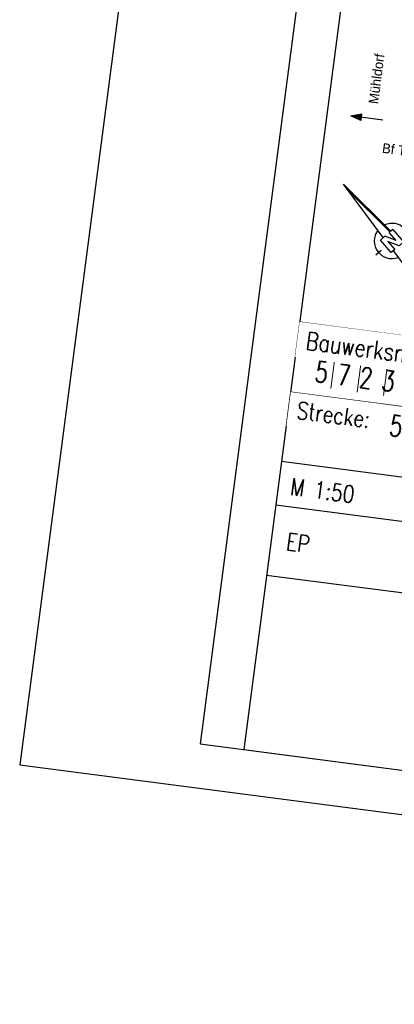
# Model space of a CAD drawing. Header units: metres. Extents: x -11 to 3521450, y 0 to 5943726.
# Tile 50 of 94: x 3520843.12 to 3520845.24, y 5943333.87 to 5943339.46. Entities that reach past the tile are written whole.
import ezdxf
from ezdxf.enums import TextEntityAlignment as Align

# ---------------------------------------------------------------- set-up
doc = ezdxf.new("R2010")
doc.units = ezdxf.units.M
for name, color, linetype in [('_SF_Lageskizze_PA3', 7, 'Continuous'), ('_TB_Lageskizze_PA3_025', 7, 'Continuous'), ('Stempel', 7, 'Continuous'), ('T__RANDI', 3, 'Continuous'), ('T__RANDO', 7, 'Continuous')]:
    doc.layers.add(name, color=color, linetype=linetype)
doc.styles.add('K_Isocp', font='k_isocp.SHX')
doc.styles.add('SIMPLEX8', font='simplexd.shx', dxfattribs={"width": 0.8})

# ---------------------------------------------------------------- blocks, each defined once
blk = doc.blocks.new('SOF_PAGEMARGIN_FB77')
at = {"layer": 'T__RANDI', "color": 3}
for p, q in [((20, 292), (20, 5)), ((20, 5), (205, 5))]:
    blk.add_line(p, q, dxfattribs=at)
at = {"layer": 'T__RANDO', "color": 7}
for p, q in [((0, 297), (0, 0)), ((0, 0), (210, 0))]:
    blk.add_line(p, q, dxfattribs=at)
blk = doc.blocks.new('N_PFEIL1')
for p, q in [((-0.42, -5.67), (0, 0)), ((0, 0), (0.43, -5.67)), ((0.33, -5.67), (-0.05, -0.67)), ((0.34, -5.67), (-0.045, -0.603)), ((0.36, -5.67), (-0.035, -0.469)), ((0.37, -5.67), (-0.03, -0.403)), ((0.38, -5.67), (-0.025, -0.336)), ((0.39, -5.67), (-0.02, -0.269)), ((0.4, -5.67), (-0.015, -0.202)), ((0.41, -5.67), (-0.01, -0.135)), ((0.42, -5.67), (-0.005, -0.068)), ((-0.75, -7.07), (-0.75, -5.67)), ((-0.75, -5.67), (-0.24, -5.67)), ((0.25, -6.56), (-0.24, -5.67)), ((0.25, -6.56), (0.25, -5.67)), ((0.65, -5.67), (0.25, -5.67)), ((0.65, -5.67), (0.65, -7.07)), ((-1.85, -6.37), (-1.25, -6.37)), ((0.14, -7.07), (-0.35, -6.18)), ((-0.35, -6.18), (-0.35, -7.07)), ((1.15, -6.37), (1.75, -6.37)), ((-0.35, -7.07), (-0.75, -7.07)), ((-0.53, -7.07), (-0.65, -8.67)), ((0.65, -7.07), (0.14, -7.07)), ((0.55, -8.67), (0.43, -7.07)), ((0.56, -8.68), (0.44, -7.07)), ((0.66, -8.77), (0.53, -7.07)), ((-0.65, -8.67), (0.55, -8.67)), ((-0.64, -8.68), (0.56, -8.68))]:
    blk.add_line(p, q)
for points in [[(0.35, -5.67), (0.35, -5.67), (-0.04, -0.536)], [(-0.63, -8.69), (0.57, -8.69), (0.45, -7.07)], [(-0.62, -8.7), (0.58, -8.7), (0.46, -7.07)], [(-0.61, -8.71), (0.59, -8.71), (0.47, -7.07)], [(-0.6, -8.72), (0.6, -8.72), (0.48, -7.07)], [(-0.59, -8.73), (0.61, -8.73), (0.49, -7.07)], [(-0.58, -8.74), (0.62, -8.74), (0.5, -7.07)], [(-0.57, -8.75), (0.63, -8.75), (0.51, -7.07)], [(-0.56, -8.76), (0.64, -8.76), (0.52, -7.07)], [(-0.555, -8.765), (0.65, -8.765), (0.525, -7.07)], [(-0.65, -8.67), (-0.55, -8.77), (-0.55, -8.77), (0.66, -8.77)]]:
    blk.add_lwpolyline(points)
for centre, radius, start, end in [((-0.049, -6.366), 1.501, 102.3439, 249.2863), ((-0.049, -6.369), 1.499, 294.81201, 73.76636)]:
    blk.add_arc(centre, radius, start, end)
blk = doc.blocks.new('Planstempel')
at = {"layer": '_SF_Lageskizze_PA3'}
h = blk.add_hatch(color=256, dxfattribs=at)
h.dxf.hatch_style = 1
h.paths.add_polyline_path([(-9.1142, 3.8978), (-9.0543, 3.8791), (-9.0543, 3.8978)])
h.paths.add_polyline_path([(-9.1142, 3.8978), (-9.0543, 3.8978), (-9.0543, 3.9164)])
blk.add_line((-8.9308, 3.8978), (-9.1142, 3.8978), dxfattribs=at)
blk.add_lwpolyline([(-9.0543, 3.8791), (-9.1142, 3.8978), (-9.0543, 3.9164)], close=True, dxfattribs=at)
at = {"layer": 'Stempel', "color": 1}
for p, q in [((-9.25, 13.7), (-9.25, 0.25)), ((-9.25, 0.25), (-0.25, 0.25))]:
    blk.add_line(p, q, dxfattribs=at)
at = {"layer": 'Stempel', "color": 7, "lineweight": 18}
for p, q in [((-9.25, 2.7), (-0.25, 2.7)), ((-9.025, 2.3471), (-9.025, 2.5221)), ((-8.875, 2.3471), (-8.875, 2.5221)), ((-8.725, 2.3471), (-8.725, 2.5221)), ((-0.25, 2.3), (-9.25, 2.3))]:
    blk.add_line(p, q, dxfattribs=at)
at = {"layer": 'Stempel'}
for p, q in [((-0.25, 1.9), (-9.25, 1.9)), ((-8.2, 1.65), (-9.25, 1.65)), ((-9.25, 1.25), (-7.5, 1.25))]:
    blk.add_line(p, q, dxfattribs=at)
at = {"layer": '_TB_Lageskizze_PA3_025', "xscale": 0.06670593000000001, "yscale": 0.06670593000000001, "zscale": 0.06670593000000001, "rotation": 48.37132530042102}
blk.add_blockref('N_PFEIL1', (-9.1056, 3.5084), dxfattribs=at)
at = {"layer": '_SF_Lageskizze_PA3', "style": 'K_Isocp'}
blk.add_text('Mühldorf', height=0.055, rotation=90, dxfattribs=at).set_placement((-8.9525, 4.1252), align=Align.BOTTOM_CENTER)
blk.add_text('Bf Tüßling', height=0.055, dxfattribs=at).set_placement((-8.7455, 3.6971), align=Align.BOTTOM_CENTER)
at = {"layer": 'Stempel', "color": 1, "lineweight": 25, "style": 'SIMPLEX8', "width": 0.7}
for s, p in [('5 7 2 3', (-9.1251, 2.3744)), ('5723', (-8.666, 2.1257))]:
    blk.add_text(s, height=0.1181, dxfattribs=at).set_placement(p)
at = {"layer": 'Stempel', "color": 1, "lineweight": 18, "style": 'SIMPLEX8', "width": 0.8}
for s, p in [('M 1:50', (-9.1792, 1.7189)), ('EP', (-9.162, 1.4059))]:
    blk.add_text(s, height=0.09663, dxfattribs=at).set_placement(p)
at = {"layer": 'Stempel', "color": 7, "lineweight": 18, "insert": (-9.2, 2.25), "char_height": 0.09663, "attachment_point": 1, "style": 'SIMPLEX8', "bg_fill": 2}
blk.add_mtext('Strecke:', dxfattribs=at)
at = {"layer": 'Stempel', "color": 7, "lineweight": 18, "insert": (-9.2, 2.65), "char_height": 0.100666, "attachment_point": 1, "style": 'SIMPLEX8', "bg_fill": 2}
blk.add_mtext('Bauwerksnummer:', dxfattribs=at)

msp = doc.modelspace()

# ---------------------------------------------------------------- block references
at = {"linetype": 'Continuous', "lineweight": 18, "extrusion": (4.31589e-07, -5.63916e-08, 1), "xscale": 0.05, "yscale": 0.05, "zscale": 0.05, "rotation": 352.5558816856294}
msp.add_blockref('SOF_PAGEMARGIN_FB77', (3520843.1184, 5943335.2274, 1.1843), dxfattribs=at)

# ---------------------------------------------------------------- next in the draw order: block references
at = {"linetype": 'Continuous', "lineweight": 18, "extrusion": (4.31589e-07, -5.63916e-08, 1), "rotation": 352.5558816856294}
msp.add_blockref('Planstempel', (3520853.5299, 5943333.8671, 1.1843), dxfattribs=at)

doc.saveas('drawing.dxf')
